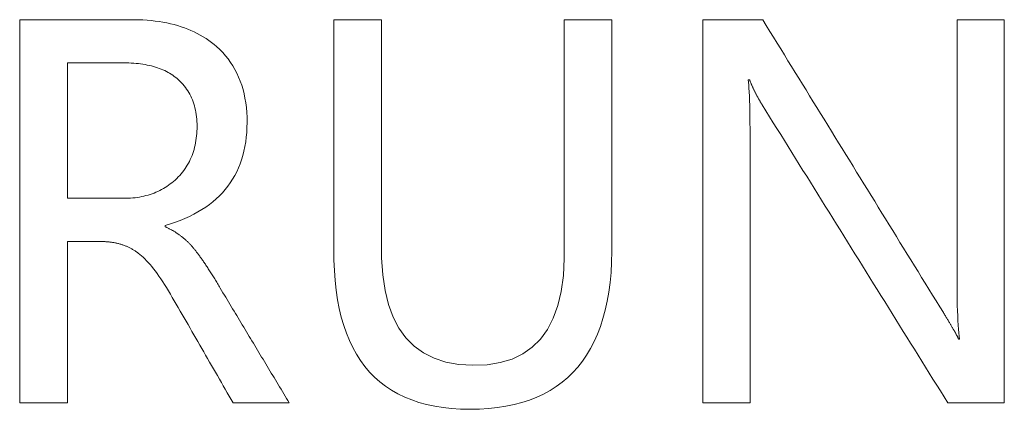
# Model space of a CAD drawing. Header units: millimetres. Extents: x 35 to 385, y -587 to 211.
# Tile 37 of 133: x 213.064 to 214.991, y -499.88 to -499.117. Entities that reach past the tile are written whole.
import ezdxf

# ---------------------------------------------------------------- set-up
doc = ezdxf.new("R2010")
doc.units = ezdxf.units.MM
doc.layers.add('3', color=7, linetype='Continuous', true_color=0xffffff)

msp = doc.modelspace()

# ---------------------------------------------------------------- linework, layer by layer
at = {"layer": '3', "color": 155, "linetype": 'Continuous', "lineweight": 18}
for points in [[(213.4497, -499.1701), (213.4447, -499.1659), (213.4396, -499.1619), (213.4343, -499.158), (213.4289, -499.1543), (213.4233, -499.1508), (213.4176, -499.1475), (213.4117, -499.1443), (213.4057, -499.1413), (213.3995, -499.1385), (213.3932, -499.1359), (213.3867, -499.1334), (213.3801, -499.1311), (213.3733, -499.129), (213.3663, -499.1271), (213.3592, -499.1253), (213.352, -499.1238), (213.3446, -499.1224), (213.337, -499.1211), (213.3293, -499.1201), (213.3215, -499.1192), (213.3135, -499.1185), (213.3053, -499.118), (213.297, -499.1176), (213.2885, -499.1175), (213.2799, -499.1174), (213.2713, -499.1174), (213.2626, -499.1174), (213.254, -499.1174), (213.2454, -499.1174), (213.2368, -499.1174), (213.2281, -499.1174), (213.2195, -499.1174), (213.2109, -499.1174), (213.2023, -499.1174), (213.1936, -499.1174), (213.185, -499.1174), (213.1764, -499.1174), (213.1678, -499.1174), (213.1592, -499.1174), (213.1505, -499.1174), (213.1419, -499.1174), (213.1333, -499.1174), (213.1247, -499.1174), (213.116, -499.1174), (213.1074, -499.1174), (213.0988, -499.1174), (213.0902, -499.1174), (213.0815, -499.1174), (213.0729, -499.1174), (213.0643, -499.1174)], [(213.0643, -499.1174), (213.0643, -499.1324), (213.0643, -499.1474), (213.0643, -499.1624), (213.0643, -499.1774), (213.0643, -499.1924), (213.0643, -499.2074), (213.0643, -499.2224), (213.0643, -499.2374), (213.0643, -499.2524), (213.0643, -499.2674), (213.0643, -499.2824), (213.0643, -499.2974), (213.0643, -499.3124), (213.0643, -499.3274), (213.0643, -499.3424), (213.0643, -499.3574), (213.0643, -499.3724), (213.0643, -499.3874), (213.0643, -499.4024), (213.0643, -499.4174), (213.0643, -499.4324), (213.0643, -499.4474), (213.0643, -499.4624), (213.0643, -499.4774), (213.0643, -499.4924), (213.0643, -499.5074), (213.0643, -499.5224), (213.0643, -499.5374), (213.0643, -499.5524), (213.0643, -499.5674), (213.0643, -499.5824), (213.0643, -499.5974), (213.0643, -499.6124), (213.0643, -499.6274), (213.0643, -499.6424), (213.0643, -499.6574), (213.0643, -499.6724), (213.0643, -499.6874), (213.0643, -499.7024), (213.0643, -499.7174), (213.0643, -499.7324), (213.0643, -499.7474), (213.0643, -499.7624), (213.0643, -499.7774), (213.0643, -499.7924), (213.0643, -499.8074), (213.0643, -499.8224), (213.0643, -499.8374), (213.0643, -499.8524), (213.0643, -499.8674)], [(213.7724, -499.1174), (213.7705, -499.1174), (213.7687, -499.1174), (213.7668, -499.1174), (213.765, -499.1174), (213.7631, -499.1174), (213.7612, -499.1174), (213.7594, -499.1174), (213.7575, -499.1174), (213.7556, -499.1174), (213.7538, -499.1174), (213.7519, -499.1174), (213.75, -499.1174), (213.7482, -499.1174), (213.7463, -499.1174), (213.7444, -499.1174), (213.7426, -499.1174), (213.7407, -499.1174), (213.7388, -499.1174), (213.737, -499.1174), (213.7351, -499.1174), (213.7333, -499.1174), (213.7314, -499.1174), (213.7295, -499.1174), (213.7277, -499.1174), (213.7258, -499.1174), (213.7239, -499.1174), (213.7221, -499.1174), (213.7202, -499.1174), (213.7183, -499.1174), (213.7165, -499.1174), (213.7146, -499.1174), (213.7127, -499.1174), (213.7109, -499.1174), (213.709, -499.1174), (213.7071, -499.1174), (213.7053, -499.1174), (213.7034, -499.1174), (213.7015, -499.1174), (213.6997, -499.1174), (213.6978, -499.1174), (213.696, -499.1174), (213.6941, -499.1174), (213.6922, -499.1174), (213.6904, -499.1174), (213.6885, -499.1174), (213.6866, -499.1174), (213.6848, -499.1174), (213.6829, -499.1174), (213.681, -499.1174), (213.6792, -499.1174)], [(213.6792, -499.1174), (213.6792, -499.1388), (213.6792, -499.1602), (213.6792, -499.1816), (213.6792, -499.203), (213.6792, -499.2244), (213.6792, -499.2458), (213.6792, -499.2672), (213.6792, -499.2886), (213.6792, -499.31), (213.6792, -499.3314), (213.6792, -499.3528), (213.6792, -499.3741), (213.6792, -499.3955), (213.6792, -499.4169), (213.6792, -499.4383), (213.6792, -499.4597), (213.6792, -499.4811), (213.6792, -499.5025), (213.6792, -499.5239), (213.6792, -499.5453), (213.6792, -499.5667), (213.6793, -499.5879), (213.6801, -499.6084), (213.6815, -499.6281), (213.6836, -499.6471), (213.6863, -499.6654), (213.6897, -499.6829), (213.6937, -499.6997), (213.6983, -499.7157), (213.7036, -499.731), (213.7096, -499.7455), (213.7162, -499.7593), (213.7234, -499.7723), (213.7313, -499.7846), (213.7398, -499.7962), (213.749, -499.807), (213.7588, -499.817), (213.7693, -499.8263), (213.7804, -499.8349), (213.7922, -499.8427), (213.8046, -499.8498), (213.8177, -499.8561), (213.8314, -499.8617), (213.8457, -499.8666), (213.8607, -499.8707), (213.8764, -499.874), (213.8927, -499.8766), (213.9096, -499.8785), (213.9272, -499.8796), (213.9454, -499.88)], [(214.1301, -499.1174), (214.1301, -499.1534), (214.1301, -499.1893), (214.1301, -499.2253), (214.1301, -499.2612), (214.1301, -499.2972), (214.1301, -499.3331), (214.1301, -499.3691), (214.1301, -499.405), (214.1301, -499.4409), (214.1301, -499.4769), (214.1301, -499.5128), (214.1301, -499.5488), (214.1301, -499.5846), (214.1283, -499.6184), (214.1241, -499.6492), (214.1176, -499.677), (214.1086, -499.7018), (214.0973, -499.7237), (214.0835, -499.7426), (214.0674, -499.7586), (214.0489, -499.7716), (214.028, -499.7816), (214.0047, -499.7886), (213.979, -499.7927), (213.9509, -499.7939), (213.9234, -499.7921), (213.8981, -499.7875), (213.8751, -499.78), (213.8545, -499.7696), (213.8362, -499.7564), (213.8202, -499.7403), (213.8064, -499.7213), (213.7951, -499.6995), (213.786, -499.6748), (213.7792, -499.6473), (213.7748, -499.6169), (213.7726, -499.5836), (213.7724, -499.548), (213.7724, -499.5121), (213.7724, -499.4763), (213.7724, -499.4404), (213.7724, -499.4045), (213.7724, -499.3686), (213.7724, -499.3327), (213.7724, -499.2968), (213.7724, -499.261), (213.7724, -499.2251), (213.7724, -499.1892), (213.7724, -499.1533), (213.7724, -499.1174)], [(213.9454, -499.88), (213.964, -499.8796), (213.9819, -499.8785), (213.9992, -499.8767), (214.0159, -499.8741), (214.0319, -499.8708), (214.0472, -499.8668), (214.0619, -499.862), (214.076, -499.8565), (214.0894, -499.8502), (214.1022, -499.8433), (214.1144, -499.8356), (214.1259, -499.8271), (214.1368, -499.8179), (214.147, -499.808), (214.1566, -499.7974), (214.1655, -499.786), (214.1738, -499.7739), (214.1814, -499.761), (214.1885, -499.7475), (214.1948, -499.7331), (214.2006, -499.7181), (214.2056, -499.7023), (214.2101, -499.6858), (214.2139, -499.6685), (214.2171, -499.6505), (214.2196, -499.6318), (214.2215, -499.6124), (214.2227, -499.5922), (214.2233, -499.5713), (214.2234, -499.5497), (214.2234, -499.5281), (214.2234, -499.5065), (214.2234, -499.4849), (214.2234, -499.4633), (214.2234, -499.4416), (214.2234, -499.42), (214.2234, -499.3984), (214.2234, -499.3768), (214.2234, -499.3552), (214.2234, -499.3336), (214.2234, -499.312), (214.2234, -499.2904), (214.2234, -499.2687), (214.2234, -499.2471), (214.2234, -499.2255), (214.2234, -499.2039), (214.2234, -499.1823), (214.2234, -499.1607), (214.2234, -499.1391), (214.2234, -499.1174)], [(214.2234, -499.1174), (214.2215, -499.1174), (214.2197, -499.1174), (214.2178, -499.1174), (214.2159, -499.1174), (214.2141, -499.1174), (214.2122, -499.1174), (214.2103, -499.1174), (214.2085, -499.1174), (214.2066, -499.1174), (214.2047, -499.1174), (214.2029, -499.1174), (214.201, -499.1174), (214.1991, -499.1174), (214.1973, -499.1174), (214.1954, -499.1174), (214.1935, -499.1174), (214.1917, -499.1174), (214.1898, -499.1174), (214.188, -499.1174), (214.1861, -499.1174), (214.1842, -499.1174), (214.1824, -499.1174), (214.1805, -499.1174), (214.1786, -499.1174), (214.1768, -499.1174), (214.1749, -499.1174), (214.173, -499.1174), (214.1712, -499.1174), (214.1693, -499.1174), (214.1674, -499.1174), (214.1656, -499.1174), (214.1637, -499.1174), (214.1618, -499.1174), (214.16, -499.1174), (214.1581, -499.1174), (214.1563, -499.1174), (214.1544, -499.1174), (214.1525, -499.1174), (214.1507, -499.1174), (214.1488, -499.1174), (214.1469, -499.1174), (214.1451, -499.1174), (214.1432, -499.1174), (214.1413, -499.1174), (214.1395, -499.1174), (214.1376, -499.1174), (214.1357, -499.1174), (214.1339, -499.1174), (214.132, -499.1174), (214.1301, -499.1174)], [(214.5183, -499.1174), (214.516, -499.1174), (214.5136, -499.1174), (214.5113, -499.1174), (214.5089, -499.1174), (214.5066, -499.1174), (214.5043, -499.1174), (214.5019, -499.1174), (214.4996, -499.1174), (214.4972, -499.1174), (214.4949, -499.1174), (214.4925, -499.1174), (214.4902, -499.1174), (214.4878, -499.1174), (214.4855, -499.1174), (214.4832, -499.1174), (214.4808, -499.1174), (214.4785, -499.1174), (214.4761, -499.1174), (214.4738, -499.1174), (214.4714, -499.1174), (214.4691, -499.1174), (214.4668, -499.1174), (214.4644, -499.1174), (214.4621, -499.1174), (214.4597, -499.1174), (214.4574, -499.1174), (214.455, -499.1174), (214.4527, -499.1174), (214.4503, -499.1174), (214.448, -499.1174), (214.4457, -499.1174), (214.4433, -499.1174), (214.441, -499.1174), (214.4386, -499.1174), (214.4363, -499.1174), (214.4339, -499.1174), (214.4316, -499.1174), (214.4292, -499.1174), (214.4269, -499.1174), (214.4246, -499.1174), (214.4222, -499.1174), (214.4199, -499.1174), (214.4175, -499.1174), (214.4152, -499.1174), (214.4128, -499.1174), (214.4105, -499.1174), (214.4081, -499.1174), (214.4058, -499.1174), (214.4035, -499.1174), (214.4011, -499.1174)], [(214.4011, -499.1174), (214.4011, -499.1324), (214.4011, -499.1474), (214.4011, -499.1624), (214.4011, -499.1774), (214.4011, -499.1924), (214.4011, -499.2074), (214.4011, -499.2224), (214.4011, -499.2374), (214.4011, -499.2524), (214.4011, -499.2674), (214.4011, -499.2824), (214.4011, -499.2974), (214.4011, -499.3124), (214.4011, -499.3274), (214.4011, -499.3424), (214.4011, -499.3574), (214.4011, -499.3724), (214.4011, -499.3874), (214.4011, -499.4024), (214.4011, -499.4174), (214.4011, -499.4324), (214.4011, -499.4474), (214.4011, -499.4624), (214.4011, -499.4774), (214.4011, -499.4924), (214.4011, -499.5074), (214.4011, -499.5224), (214.4011, -499.5374), (214.4011, -499.5524), (214.4011, -499.5674), (214.4011, -499.5824), (214.4011, -499.5974), (214.4011, -499.6124), (214.4011, -499.6274), (214.4011, -499.6424), (214.4011, -499.6574), (214.4011, -499.6724), (214.4011, -499.6874), (214.4011, -499.7024), (214.4011, -499.7174), (214.4011, -499.7324), (214.4011, -499.7474), (214.4011, -499.7624), (214.4011, -499.7774), (214.4011, -499.7924), (214.4011, -499.8074), (214.4011, -499.8224), (214.4011, -499.8374), (214.4011, -499.8524), (214.4011, -499.8674)], [(214.8719, -499.6907), (214.8648, -499.6793), (214.8577, -499.6678), (214.8506, -499.6563), (214.8436, -499.6449), (214.8365, -499.6334), (214.8294, -499.6219), (214.8224, -499.6105), (214.8153, -499.599), (214.8082, -499.5876), (214.8012, -499.5761), (214.7941, -499.5646), (214.787, -499.5532), (214.7799, -499.5417), (214.7729, -499.5302), (214.7658, -499.5188), (214.7587, -499.5073), (214.7517, -499.4958), (214.7446, -499.4844), (214.7375, -499.4729), (214.7304, -499.4614), (214.7234, -499.45), (214.7163, -499.4385), (214.7092, -499.427), (214.7022, -499.4156), (214.6951, -499.4041), (214.688, -499.3926), (214.6809, -499.3812), (214.6739, -499.3697), (214.6668, -499.3582), (214.6597, -499.3468), (214.6527, -499.3353), (214.6456, -499.3238), (214.6385, -499.3124), (214.6315, -499.3009), (214.6244, -499.2894), (214.6173, -499.278), (214.6102, -499.2665), (214.6032, -499.255), (214.5961, -499.2436), (214.589, -499.2321), (214.582, -499.2206), (214.5749, -499.2092), (214.5678, -499.1977), (214.5607, -499.1862), (214.5537, -499.1748), (214.5466, -499.1633), (214.5395, -499.1518), (214.5325, -499.1404), (214.5254, -499.1289), (214.5183, -499.1174)], [(214.8988, -499.1174), (214.8988, -499.1309), (214.8988, -499.1443), (214.8988, -499.1577), (214.8988, -499.1711), (214.8988, -499.1845), (214.8988, -499.1979), (214.8988, -499.2114), (214.8988, -499.2248), (214.8988, -499.2382), (214.8988, -499.2516), (214.8988, -499.265), (214.8988, -499.2784), (214.8988, -499.2919), (214.8988, -499.3053), (214.8988, -499.3187), (214.8988, -499.3321), (214.8988, -499.3455), (214.8988, -499.3589), (214.8988, -499.3724), (214.8988, -499.3858), (214.8988, -499.3992), (214.8988, -499.4126), (214.8988, -499.426), (214.8988, -499.4394), (214.8988, -499.4529), (214.8988, -499.4663), (214.8988, -499.4797), (214.8988, -499.4931), (214.8988, -499.5065), (214.8988, -499.5199), (214.8988, -499.5334), (214.8988, -499.5468), (214.8988, -499.5602), (214.8988, -499.5736), (214.8988, -499.587), (214.8988, -499.6004), (214.8988, -499.6138), (214.8988, -499.6273), (214.8988, -499.6406), (214.8989, -499.6533), (214.899, -499.6653), (214.8992, -499.6766), (214.8995, -499.6872), (214.8999, -499.6972), (214.9003, -499.7064), (214.9008, -499.715), (214.9014, -499.7229), (214.902, -499.7301), (214.9027, -499.7367), (214.9035, -499.7425)], [(214.9912, -499.1174), (214.9893, -499.1174), (214.9875, -499.1174), (214.9856, -499.1174), (214.9838, -499.1174), (214.9819, -499.1174), (214.9801, -499.1174), (214.9782, -499.1174), (214.9764, -499.1174), (214.9745, -499.1174), (214.9727, -499.1174), (214.9708, -499.1174), (214.969, -499.1174), (214.9671, -499.1174), (214.9653, -499.1174), (214.9635, -499.1174), (214.9616, -499.1174), (214.9598, -499.1174), (214.9579, -499.1174), (214.9561, -499.1174), (214.9542, -499.1174), (214.9524, -499.1174), (214.9505, -499.1174), (214.9487, -499.1174), (214.9468, -499.1174), (214.945, -499.1174), (214.9431, -499.1174), (214.9413, -499.1174), (214.9394, -499.1174), (214.9376, -499.1174), (214.9357, -499.1174), (214.9339, -499.1174), (214.9321, -499.1174), (214.9302, -499.1174), (214.9284, -499.1174), (214.9265, -499.1174), (214.9247, -499.1174), (214.9228, -499.1174), (214.921, -499.1174), (214.9191, -499.1174), (214.9173, -499.1174), (214.9154, -499.1174), (214.9136, -499.1174), (214.9117, -499.1174), (214.9099, -499.1174), (214.908, -499.1174), (214.9062, -499.1174), (214.9043, -499.1174), (214.9025, -499.1174), (214.9006, -499.1174), (214.8988, -499.1174)], [(214.9912, -499.8674), (214.9912, -499.8524), (214.9912, -499.8374), (214.9912, -499.8224), (214.9912, -499.8074), (214.9912, -499.7924), (214.9912, -499.7774), (214.9912, -499.7624), (214.9912, -499.7474), (214.9912, -499.7324), (214.9912, -499.7174), (214.9912, -499.7024), (214.9912, -499.6874), (214.9912, -499.6724), (214.9912, -499.6574), (214.9912, -499.6424), (214.9912, -499.6274), (214.9912, -499.6124), (214.9912, -499.5974), (214.9912, -499.5824), (214.9912, -499.5674), (214.9912, -499.5524), (214.9912, -499.5374), (214.9912, -499.5224), (214.9912, -499.5074), (214.9912, -499.4924), (214.9912, -499.4774), (214.9912, -499.4624), (214.9912, -499.4474), (214.9912, -499.4324), (214.9912, -499.4174), (214.9912, -499.4024), (214.9912, -499.3874), (214.9912, -499.3724), (214.9912, -499.3574), (214.9912, -499.3424), (214.9912, -499.3274), (214.9912, -499.3124), (214.9912, -499.2974), (214.9912, -499.2824), (214.9912, -499.2674), (214.9912, -499.2524), (214.9912, -499.2374), (214.9912, -499.2224), (214.9912, -499.2074), (214.9912, -499.1924), (214.9912, -499.1774), (214.9912, -499.1624), (214.9912, -499.1474), (214.9912, -499.1324), (214.9912, -499.1174)], [(213.3489, -499.5202), (213.3591, -499.5171), (213.3689, -499.5138), (213.3784, -499.5103), (213.3875, -499.5065), (213.3964, -499.5025), (213.4049, -499.4982), (213.413, -499.4938), (213.4209, -499.4891), (213.4284, -499.4841), (213.4356, -499.479), (213.4424, -499.4736), (213.4489, -499.468), (213.4551, -499.4622), (213.4609, -499.4561), (213.4664, -499.4499), (213.4716, -499.4433), (213.4764, -499.4366), (213.481, -499.4296), (213.4851, -499.4224), (213.489, -499.415), (213.4925, -499.4074), (213.4957, -499.3995), (213.4985, -499.3914), (213.501, -499.3831), (213.5032, -499.3745), (213.5051, -499.3657), (213.5066, -499.3567), (213.5078, -499.3475), (213.5086, -499.3381), (213.5091, -499.3284), (213.5093, -499.3185), (213.5092, -499.3085), (213.5087, -499.2988), (213.5079, -499.2894), (213.5067, -499.2802), (213.5052, -499.2712), (213.5034, -499.2624), (213.5013, -499.2539), (213.4988, -499.2456), (213.496, -499.2376), (213.4928, -499.2298), (213.4894, -499.2222), (213.4856, -499.2149), (213.4814, -499.2078), (213.477, -499.2009), (213.4722, -499.1943), (213.467, -499.1879), (213.4616, -499.1817), (213.4558, -499.1758), (213.4497, -499.1701)], [(213.1577, -499.467), (213.1577, -499.4617), (213.1577, -499.4564), (213.1577, -499.4511), (213.1577, -499.4458), (213.1577, -499.4405), (213.1577, -499.4352), (213.1577, -499.4299), (213.1577, -499.4246), (213.1577, -499.4193), (213.1577, -499.414), (213.1577, -499.4087), (213.1577, -499.4034), (213.1577, -499.3981), (213.1577, -499.3928), (213.1577, -499.3875), (213.1577, -499.3822), (213.1577, -499.3769), (213.1577, -499.3716), (213.1577, -499.3663), (213.1577, -499.361), (213.1577, -499.3557), (213.1577, -499.3504), (213.1577, -499.3451), (213.1577, -499.3398), (213.1577, -499.3345), (213.1577, -499.3292), (213.1577, -499.3239), (213.1577, -499.3186), (213.1577, -499.3133), (213.1577, -499.308), (213.1577, -499.3027), (213.1577, -499.2974), (213.1577, -499.2921), (213.1577, -499.2868), (213.1577, -499.2816), (213.1577, -499.2763), (213.1577, -499.271), (213.1577, -499.2657), (213.1577, -499.2604), (213.1577, -499.2551), (213.1577, -499.2498), (213.1577, -499.2445), (213.1577, -499.2392), (213.1577, -499.2339), (213.1577, -499.2286), (213.1577, -499.2233), (213.1577, -499.218), (213.1577, -499.2127), (213.1577, -499.2074), (213.1577, -499.2021)], [(213.1577, -499.2021), (213.1627, -499.2021), (213.1677, -499.2021), (213.1727, -499.2021), (213.1777, -499.2021), (213.1827, -499.2021), (213.1878, -499.2021), (213.1928, -499.2021), (213.1978, -499.2021), (213.2028, -499.2021), (213.2078, -499.2021), (213.2128, -499.2021), (213.2178, -499.2021), (213.2228, -499.2021), (213.2278, -499.2021), (213.2328, -499.2021), (213.2379, -499.2021), (213.2429, -499.2021), (213.2479, -499.2021), (213.2529, -499.2021), (213.2579, -499.2021), (213.2629, -499.2021), (213.2679, -499.2021), (213.2729, -499.2021), (213.2778, -499.2022), (213.2826, -499.2024), (213.2874, -499.2027), (213.292, -499.203), (213.2966, -499.2035), (213.301, -499.204), (213.3054, -499.2047), (213.3097, -499.2054), (213.3139, -499.2062), (213.3181, -499.207), (213.3221, -499.208), (213.326, -499.2091), (213.3299, -499.2102), (213.3337, -499.2114), (213.3374, -499.2127), (213.341, -499.2141), (213.3445, -499.2156), (213.348, -499.2172), (213.3513, -499.2188), (213.3546, -499.2206), (213.3577, -499.2224), (213.3608, -499.2243), (213.3638, -499.2263), (213.3667, -499.2284), (213.3696, -499.2305), (213.3723, -499.2328), (213.375, -499.2351)], [(213.375, -499.2351), (213.3779, -499.2379), (213.3808, -499.2408), (213.3835, -499.2437), (213.3861, -499.2468), (213.3885, -499.2499), (213.3908, -499.2531), (213.3931, -499.2564), (213.3951, -499.2598), (213.3971, -499.2633), (213.3989, -499.2669), (213.4006, -499.2705), (213.4022, -499.2743), (213.4036, -499.2781), (213.405, -499.282), (213.4062, -499.2861), (213.4073, -499.2902), (213.4082, -499.2943), (213.409, -499.2986), (213.4097, -499.303), (213.4103, -499.3074), (213.4108, -499.312), (213.4111, -499.3166), (213.4113, -499.3213), (213.4114, -499.3261), (213.4113, -499.331), (213.4111, -499.3357), (213.4109, -499.3404), (213.4104, -499.345), (213.4099, -499.3496), (213.4093, -499.354), (213.4085, -499.3584), (213.4076, -499.3627), (213.4066, -499.367), (213.4055, -499.3712), (213.4043, -499.3753), (213.4029, -499.3793), (213.4015, -499.3833), (213.3999, -499.3872), (213.3982, -499.391), (213.3963, -499.3947), (213.3944, -499.3984), (213.3923, -499.402), (213.3901, -499.4056), (213.3878, -499.409), (213.3854, -499.4124), (213.3828, -499.4157), (213.3802, -499.419), (213.3774, -499.4222), (213.3745, -499.4253), (213.3715, -499.4283)], [(214.4935, -499.8674), (214.4935, -499.8537), (214.4935, -499.84), (214.4935, -499.8262), (214.4935, -499.8125), (214.4935, -499.7987), (214.4935, -499.785), (214.4935, -499.7713), (214.4935, -499.7575), (214.4935, -499.7438), (214.4935, -499.73), (214.4935, -499.7163), (214.4935, -499.7026), (214.4935, -499.6888), (214.4935, -499.6751), (214.4935, -499.6613), (214.4935, -499.6476), (214.4935, -499.6339), (214.4935, -499.6201), (214.4935, -499.6064), (214.4935, -499.5926), (214.4935, -499.5789), (214.4935, -499.5652), (214.4935, -499.5514), (214.4935, -499.5377), (214.4935, -499.5239), (214.4935, -499.5102), (214.4935, -499.4965), (214.4935, -499.4827), (214.4935, -499.469), (214.4935, -499.4552), (214.4935, -499.4415), (214.4935, -499.4278), (214.4935, -499.414), (214.4935, -499.4003), (214.4935, -499.3866), (214.4935, -499.3728), (214.4935, -499.3591), (214.4935, -499.3453), (214.4935, -499.3317), (214.4934, -499.3189), (214.4933, -499.3069), (214.4931, -499.2957), (214.4929, -499.2853), (214.4926, -499.2757), (214.4923, -499.2669), (214.4919, -499.2589), (214.4915, -499.2517), (214.491, -499.2454), (214.4904, -499.2398), (214.4898, -499.2351)], [(214.4898, -499.2351), (214.4899, -499.2351), (214.4899, -499.2351), (214.49, -499.2351), (214.49, -499.2351), (214.4901, -499.2351), (214.4901, -499.2351), (214.4902, -499.2351), (214.4903, -499.2351), (214.4903, -499.2351), (214.4904, -499.2351), (214.4904, -499.2351), (214.4905, -499.2351), (214.4905, -499.2351), (214.4906, -499.2351), (214.4906, -499.2351), (214.4907, -499.2351), (214.4908, -499.2351), (214.4908, -499.2351), (214.4909, -499.2351), (214.4909, -499.2351), (214.491, -499.2351), (214.491, -499.2351), (214.4911, -499.2351), (214.4912, -499.2351), (214.4912, -499.2351), (214.4913, -499.2351), (214.4913, -499.2351), (214.4914, -499.2351), (214.4914, -499.2351), (214.4915, -499.2351), (214.4915, -499.2351), (214.4916, -499.2351), (214.4917, -499.2351), (214.4917, -499.2351), (214.4918, -499.2351), (214.4918, -499.2351), (214.4919, -499.2351), (214.4919, -499.2351), (214.492, -499.2351), (214.492, -499.2351), (214.4921, -499.2351), (214.4922, -499.2351), (214.4922, -499.2351), (214.4923, -499.2351), (214.4923, -499.2351), (214.4924, -499.2351), (214.4924, -499.2351), (214.4925, -499.2351), (214.4926, -499.2351), (214.4926, -499.2351)], [(214.4926, -499.2351), (214.493, -499.2361), (214.4934, -499.2371), (214.4938, -499.238), (214.4942, -499.239), (214.4946, -499.24), (214.495, -499.2409), (214.4954, -499.2419), (214.4958, -499.2429), (214.4962, -499.2438), (214.4966, -499.2448), (214.497, -499.2458), (214.4975, -499.2468), (214.4979, -499.2477), (214.4983, -499.2487), (214.4988, -499.2497), (214.4992, -499.2506), (214.4997, -499.2516), (214.5002, -499.2526), (214.5006, -499.2536), (214.5011, -499.2545), (214.5016, -499.2555), (214.502, -499.2565), (214.5025, -499.2575), (214.503, -499.2584), (214.5035, -499.2594), (214.504, -499.2604), (214.5045, -499.2614), (214.505, -499.2623), (214.5055, -499.2633), (214.506, -499.2643), (214.5065, -499.2653), (214.5071, -499.2662), (214.5076, -499.2672), (214.5081, -499.2682), (214.5087, -499.2692), (214.5092, -499.2702), (214.5097, -499.2711), (214.5103, -499.2721), (214.5109, -499.2731), (214.5114, -499.2741), (214.512, -499.2751), (214.5125, -499.2761), (214.5131, -499.277), (214.5137, -499.278), (214.5143, -499.279), (214.5149, -499.28), (214.5155, -499.281), (214.5161, -499.282), (214.5167, -499.283), (214.5173, -499.284)], [(214.5173, -499.284), (214.5245, -499.2956), (214.5318, -499.3073), (214.5391, -499.319), (214.5463, -499.3306), (214.5536, -499.3423), (214.5609, -499.354), (214.5681, -499.3657), (214.5754, -499.3773), (214.5827, -499.389), (214.5899, -499.4007), (214.5972, -499.4123), (214.6045, -499.424), (214.6117, -499.4357), (214.619, -499.4473), (214.6263, -499.459), (214.6335, -499.4707), (214.6408, -499.4823), (214.6481, -499.494), (214.6553, -499.5057), (214.6626, -499.5174), (214.6699, -499.529), (214.6771, -499.5407), (214.6844, -499.5524), (214.6917, -499.564), (214.6989, -499.5757), (214.7062, -499.5874), (214.7135, -499.599), (214.7207, -499.6107), (214.728, -499.6224), (214.7353, -499.6341), (214.7425, -499.6457), (214.7498, -499.6574), (214.7571, -499.6691), (214.7643, -499.6807), (214.7716, -499.6924), (214.7789, -499.7041), (214.7861, -499.7157), (214.7934, -499.7274), (214.8007, -499.7391), (214.8079, -499.7507), (214.8152, -499.7624), (214.8225, -499.7741), (214.8297, -499.7858), (214.837, -499.7974), (214.8443, -499.8091), (214.8515, -499.8208), (214.8588, -499.8324), (214.8661, -499.8441), (214.8733, -499.8558), (214.8806, -499.8674)], [(213.3715, -499.4283), (213.3685, -499.4312), (213.3654, -499.4339), (213.3622, -499.4365), (213.359, -499.439), (213.3558, -499.4414), (213.3524, -499.4437), (213.349, -499.4459), (213.3456, -499.448), (213.342, -499.4499), (213.3384, -499.4518), (213.3347, -499.4535), (213.331, -499.4552), (213.3272, -499.4567), (213.3233, -499.4582), (213.3194, -499.4595), (213.3154, -499.4607), (213.3113, -499.4618), (213.3072, -499.4628), (213.303, -499.4637), (213.2987, -499.4645), (213.2944, -499.4652), (213.29, -499.4658), (213.2855, -499.4662), (213.281, -499.4666), (213.2764, -499.4668), (213.2717, -499.467), (213.267, -499.467), (213.2622, -499.467), (213.2575, -499.467), (213.2527, -499.467), (213.248, -499.467), (213.2432, -499.467), (213.2385, -499.467), (213.2337, -499.467), (213.229, -499.467), (213.2242, -499.467), (213.2195, -499.467), (213.2147, -499.467), (213.21, -499.467), (213.2052, -499.467), (213.2005, -499.467), (213.1957, -499.467), (213.191, -499.467), (213.1862, -499.467), (213.1815, -499.467), (213.1767, -499.467), (213.172, -499.467), (213.1672, -499.467), (213.1625, -499.467), (213.1577, -499.467)], [(213.3489, -499.5228), (213.3489, -499.5227), (213.3489, -499.5227), (213.3489, -499.5226), (213.3489, -499.5226), (213.3489, -499.5225), (213.3489, -499.5225), (213.3489, -499.5224), (213.3489, -499.5224), (213.3489, -499.5223), (213.3489, -499.5223), (213.3489, -499.5222), (213.3489, -499.5222), (213.3489, -499.5221), (213.3489, -499.5221), (213.3489, -499.522), (213.3489, -499.522), (213.3489, -499.5219), (213.3489, -499.5219), (213.3489, -499.5218), (213.3489, -499.5218), (213.3489, -499.5217), (213.3489, -499.5216), (213.3489, -499.5216), (213.3489, -499.5215), (213.3489, -499.5215), (213.3489, -499.5214), (213.3489, -499.5214), (213.3489, -499.5213), (213.3489, -499.5213), (213.3489, -499.5212), (213.3489, -499.5212), (213.3489, -499.5211), (213.3489, -499.5211), (213.3489, -499.521), (213.3489, -499.521), (213.3489, -499.5209), (213.3489, -499.5209), (213.3489, -499.5208), (213.3489, -499.5208), (213.3489, -499.5207), (213.3489, -499.5207), (213.3489, -499.5206), (213.3489, -499.5206), (213.3489, -499.5205), (213.3489, -499.5205), (213.3489, -499.5204), (213.3489, -499.5204), (213.3489, -499.5203), (213.3489, -499.5203), (213.3489, -499.5202)], [(213.4005, -499.56), (213.3996, -499.559), (213.3987, -499.5581), (213.3979, -499.5571), (213.397, -499.5562), (213.3961, -499.5553), (213.3952, -499.5543), (213.3943, -499.5534), (213.3933, -499.5525), (213.3924, -499.5516), (213.3915, -499.5508), (213.3905, -499.5499), (213.3896, -499.549), (213.3886, -499.5482), (213.3877, -499.5473), (213.3867, -499.5465), (213.3858, -499.5456), (213.3848, -499.5448), (213.3838, -499.544), (213.3828, -499.5432), (213.3818, -499.5424), (213.3808, -499.5416), (213.3798, -499.5409), (213.3788, -499.5401), (213.3778, -499.5393), (213.3767, -499.5386), (213.3757, -499.5379), (213.3747, -499.5371), (213.3736, -499.5364), (213.3726, -499.5357), (213.3715, -499.535), (213.3704, -499.5343), (213.3694, -499.5336), (213.3683, -499.5329), (213.3672, -499.5323), (213.3661, -499.5316), (213.365, -499.5309), (213.3639, -499.5303), (213.3628, -499.5297), (213.3617, -499.529), (213.3605, -499.5284), (213.3594, -499.5278), (213.3583, -499.5272), (213.3571, -499.5266), (213.356, -499.5261), (213.3548, -499.5255), (213.3536, -499.5249), (213.3525, -499.5244), (213.3513, -499.5238), (213.3501, -499.5233), (213.3489, -499.5228)], [(213.1577, -499.8674), (213.1577, -499.8611), (213.1577, -499.8548), (213.1577, -499.8485), (213.1577, -499.8422), (213.1577, -499.8359), (213.1577, -499.8295), (213.1577, -499.8232), (213.1577, -499.8169), (213.1577, -499.8106), (213.1577, -499.8043), (213.1577, -499.798), (213.1577, -499.7916), (213.1577, -499.7853), (213.1577, -499.779), (213.1577, -499.7727), (213.1577, -499.7664), (213.1577, -499.7601), (213.1577, -499.7538), (213.1577, -499.7474), (213.1577, -499.7411), (213.1577, -499.7348), (213.1577, -499.7285), (213.1577, -499.7222), (213.1577, -499.7159), (213.1577, -499.7095), (213.1577, -499.7032), (213.1577, -499.6969), (213.1577, -499.6906), (213.1577, -499.6843), (213.1577, -499.678), (213.1577, -499.6716), (213.1577, -499.6653), (213.1577, -499.659), (213.1577, -499.6527), (213.1577, -499.6464), (213.1577, -499.6401), (213.1577, -499.6337), (213.1577, -499.6274), (213.1577, -499.6211), (213.1577, -499.6148), (213.1577, -499.6085), (213.1577, -499.6022), (213.1577, -499.5959), (213.1577, -499.5895), (213.1577, -499.5832), (213.1577, -499.5769), (213.1577, -499.5706), (213.1577, -499.5643), (213.1577, -499.558), (213.1577, -499.5516)], [(213.1577, -499.5516), (213.159, -499.5516), (213.1604, -499.5516), (213.1617, -499.5516), (213.1631, -499.5516), (213.1644, -499.5516), (213.1658, -499.5516), (213.1671, -499.5516), (213.1684, -499.5516), (213.1698, -499.5516), (213.1711, -499.5516), (213.1725, -499.5516), (213.1738, -499.5516), (213.1752, -499.5516), (213.1765, -499.5516), (213.1779, -499.5516), (213.1792, -499.5516), (213.1805, -499.5516), (213.1819, -499.5516), (213.1832, -499.5516), (213.1846, -499.5516), (213.1859, -499.5516), (213.1873, -499.5516), (213.1886, -499.5516), (213.1899, -499.5516), (213.1913, -499.5516), (213.1926, -499.5516), (213.194, -499.5516), (213.1953, -499.5516), (213.1967, -499.5516), (213.198, -499.5516), (213.1993, -499.5516), (213.2007, -499.5516), (213.202, -499.5516), (213.2034, -499.5516), (213.2047, -499.5516), (213.2061, -499.5516), (213.2074, -499.5516), (213.2088, -499.5516), (213.2101, -499.5516), (213.2114, -499.5516), (213.2128, -499.5516), (213.2141, -499.5516), (213.2155, -499.5516), (213.2168, -499.5516), (213.2182, -499.5516), (213.2195, -499.5516), (213.2208, -499.5516), (213.2222, -499.5516), (213.2235, -499.5516), (213.2249, -499.5516)], [(213.2249, -499.5516), (213.2265, -499.5517), (213.2282, -499.5517), (213.2298, -499.5518), (213.2314, -499.5518), (213.233, -499.5519), (213.2347, -499.552), (213.2363, -499.5521), (213.2378, -499.5523), (213.2394, -499.5524), (213.241, -499.5526), (213.2426, -499.5528), (213.2441, -499.553), (213.2457, -499.5533), (213.2472, -499.5535), (213.2487, -499.5538), (213.2502, -499.5541), (213.2517, -499.5544), (213.2532, -499.5547), (213.2547, -499.555), (213.2562, -499.5554), (213.2577, -499.5557), (213.2591, -499.5561), (213.2606, -499.5565), (213.262, -499.557), (213.2634, -499.5574), (213.2649, -499.5579), (213.2663, -499.5583), (213.2677, -499.5588), (213.2691, -499.5594), (213.2705, -499.5599), (213.2718, -499.5604), (213.2732, -499.561), (213.2746, -499.5616), (213.2759, -499.5622), (213.2773, -499.5628), (213.2786, -499.5635), (213.2799, -499.5641), (213.2812, -499.5648), (213.2825, -499.5655), (213.2838, -499.5662), (213.2851, -499.5669), (213.2864, -499.5677), (213.2876, -499.5685), (213.2889, -499.5692), (213.2901, -499.57), (213.2914, -499.5709), (213.2926, -499.5717), (213.2938, -499.5726), (213.295, -499.5734), (213.2962, -499.5743)], [(213.4567, -499.6428), (213.4553, -499.6405), (213.4539, -499.6382), (213.4525, -499.6359), (213.4512, -499.6337), (213.4499, -499.6314), (213.4485, -499.6292), (213.4472, -499.6271), (213.4459, -499.6249), (213.4446, -499.6228), (213.4433, -499.6208), (213.4421, -499.6187), (213.4408, -499.6167), (213.4395, -499.6147), (213.4383, -499.6127), (213.4371, -499.6108), (213.4358, -499.6088), (213.4346, -499.6069), (213.4334, -499.6051), (213.4322, -499.6033), (213.431, -499.6014), (213.4299, -499.5997), (213.4287, -499.5979), (213.4276, -499.5962), (213.4264, -499.5945), (213.4253, -499.5928), (213.4242, -499.5912), (213.4231, -499.5896), (213.422, -499.588), (213.4209, -499.5864), (213.4198, -499.5849), (213.4188, -499.5834), (213.4177, -499.5819), (213.4167, -499.5804), (213.4156, -499.579), (213.4146, -499.5776), (213.4136, -499.5763), (213.4126, -499.5749), (213.4116, -499.5736), (213.4106, -499.5723), (213.4096, -499.5711), (213.4087, -499.5698), (213.4077, -499.5686), (213.4068, -499.5675), (213.4059, -499.5663), (213.4049, -499.5652), (213.404, -499.5641), (213.4031, -499.563), (213.4022, -499.562), (213.4014, -499.561), (213.4005, -499.56)], [(213.2962, -499.5743), (213.2994, -499.5768), (213.3027, -499.5796), (213.3059, -499.5825), (213.3092, -499.5857), (213.3126, -499.5891), (213.3159, -499.5928), (213.3193, -499.5967), (213.3228, -499.6008), (213.3263, -499.6051), (213.3298, -499.6096), (213.3333, -499.6144), (213.3369, -499.6194), (213.3406, -499.6247), (213.3442, -499.6302), (213.3479, -499.6359), (213.3516, -499.6418), (213.3554, -499.6479), (213.3592, -499.6543), (213.363, -499.6609), (213.3669, -499.6676), (213.3707, -499.6742), (213.3745, -499.6809), (213.3784, -499.6876), (213.3822, -499.6942), (213.3861, -499.7009), (213.3899, -499.7075), (213.3937, -499.7142), (213.3976, -499.7209), (213.4014, -499.7275), (213.4052, -499.7342), (213.4091, -499.7408), (213.4129, -499.7475), (213.4167, -499.7542), (213.4205, -499.7608), (213.4244, -499.7675), (213.4282, -499.7742), (213.432, -499.7808), (213.4359, -499.7875), (213.4397, -499.7942), (213.4435, -499.8008), (213.4474, -499.8075), (213.4512, -499.8141), (213.455, -499.8208), (213.4589, -499.8275), (213.4627, -499.8341), (213.4665, -499.8408), (213.4704, -499.8475), (213.4742, -499.8541), (213.478, -499.8608), (213.4818, -499.8674)], [(213.5919, -499.8674), (213.5892, -499.8629), (213.5865, -499.8585), (213.5838, -499.854), (213.5811, -499.8495), (213.5784, -499.845), (213.5757, -499.8405), (213.5729, -499.836), (213.5702, -499.8315), (213.5675, -499.827), (213.5648, -499.8225), (213.5621, -499.818), (213.5594, -499.8135), (213.5567, -499.809), (213.554, -499.8045), (213.5513, -499.8), (213.5486, -499.7956), (213.5459, -499.7911), (213.5432, -499.7866), (213.5405, -499.7821), (213.5378, -499.7776), (213.5351, -499.7731), (213.5324, -499.7686), (213.5297, -499.7641), (213.527, -499.7596), (213.5243, -499.7551), (213.5216, -499.7506), (213.5189, -499.7461), (213.5162, -499.7416), (213.5135, -499.7372), (213.5107, -499.7327), (213.508, -499.7282), (213.5053, -499.7237), (213.5026, -499.7192), (213.4999, -499.7147), (213.4972, -499.7102), (213.4945, -499.7057), (213.4918, -499.7012), (213.4891, -499.6967), (213.4864, -499.6922), (213.4837, -499.6877), (213.481, -499.6832), (213.4783, -499.6787), (213.4756, -499.6743), (213.4729, -499.6698), (213.4702, -499.6653), (213.4675, -499.6608), (213.4648, -499.6563), (213.4621, -499.6518), (213.4594, -499.6473), (213.4567, -499.6428)], [(214.9016, -499.7425), (214.9014, -499.742), (214.9012, -499.7416), (214.901, -499.7411), (214.9008, -499.7405), (214.9005, -499.74), (214.9002, -499.7394), (214.8999, -499.7388), (214.8996, -499.7382), (214.8993, -499.7375), (214.899, -499.7369), (214.8986, -499.7362), (214.8983, -499.7354), (214.8979, -499.7347), (214.8975, -499.7339), (214.897, -499.7332), (214.8966, -499.7323), (214.8961, -499.7315), (214.8957, -499.7306), (214.8952, -499.7298), (214.8947, -499.7289), (214.8942, -499.7279), (214.8936, -499.727), (214.8931, -499.726), (214.8925, -499.725), (214.8919, -499.724), (214.8913, -499.7229), (214.8907, -499.7219), (214.8901, -499.7208), (214.8894, -499.7196), (214.8887, -499.7185), (214.888, -499.7173), (214.8873, -499.7162), (214.8866, -499.7149), (214.8859, -499.7137), (214.8851, -499.7125), (214.8844, -499.7112), (214.8836, -499.7099), (214.8828, -499.7085), (214.882, -499.7072), (214.8811, -499.7058), (214.8803, -499.7044), (214.8794, -499.703), (214.8785, -499.7015), (214.8776, -499.7001), (214.8767, -499.6986), (214.8758, -499.6971), (214.8748, -499.6955), (214.8738, -499.6939), (214.8729, -499.6924), (214.8719, -499.6907)], [(214.9035, -499.7425), (214.9035, -499.7425), (214.9034, -499.7425), (214.9034, -499.7425), (214.9034, -499.7425), (214.9033, -499.7425), (214.9033, -499.7425), (214.9033, -499.7425), (214.9032, -499.7425), (214.9032, -499.7425), (214.9031, -499.7425), (214.9031, -499.7425), (214.9031, -499.7425), (214.903, -499.7425), (214.903, -499.7425), (214.9029, -499.7425), (214.9029, -499.7425), (214.9029, -499.7425), (214.9028, -499.7425), (214.9028, -499.7425), (214.9028, -499.7425), (214.9027, -499.7425), (214.9027, -499.7425), (214.9026, -499.7425), (214.9026, -499.7425), (214.9026, -499.7425), (214.9025, -499.7425), (214.9025, -499.7425), (214.9024, -499.7425), (214.9024, -499.7425), (214.9024, -499.7425), (214.9023, -499.7425), (214.9023, -499.7425), (214.9023, -499.7425), (214.9022, -499.7425), (214.9022, -499.7425), (214.9021, -499.7425), (214.9021, -499.7425), (214.9021, -499.7425), (214.902, -499.7425), (214.902, -499.7425), (214.9019, -499.7425), (214.9019, -499.7425), (214.9019, -499.7425), (214.9018, -499.7425), (214.9018, -499.7425), (214.9018, -499.7425), (214.9017, -499.7425), (214.9017, -499.7425), (214.9016, -499.7425), (214.9016, -499.7425)], [(213.0643, -499.8674), (213.0662, -499.8674), (213.068, -499.8674), (213.0699, -499.8674), (213.0718, -499.8674), (213.0736, -499.8674), (213.0755, -499.8674), (213.0774, -499.8674), (213.0792, -499.8674), (213.0811, -499.8674), (213.083, -499.8674), (213.0848, -499.8674), (213.0867, -499.8674), (213.0886, -499.8674), (213.0904, -499.8674), (213.0923, -499.8674), (213.0942, -499.8674), (213.096, -499.8674), (213.0979, -499.8674), (213.0998, -499.8674), (213.1017, -499.8674), (213.1035, -499.8674), (213.1054, -499.8674), (213.1073, -499.8674), (213.1091, -499.8674), (213.111, -499.8674), (213.1129, -499.8674), (213.1147, -499.8674), (213.1166, -499.8674), (213.1185, -499.8674), (213.1203, -499.8674), (213.1222, -499.8674), (213.1241, -499.8674), (213.1259, -499.8674), (213.1278, -499.8674), (213.1297, -499.8674), (213.1315, -499.8674), (213.1334, -499.8674), (213.1353, -499.8674), (213.1371, -499.8674), (213.139, -499.8674), (213.1409, -499.8674), (213.1428, -499.8674), (213.1446, -499.8674), (213.1465, -499.8674), (213.1484, -499.8674), (213.1502, -499.8674), (213.1521, -499.8674), (213.154, -499.8674), (213.1558, -499.8674), (213.1577, -499.8674)], [(213.4818, -499.8674), (213.484, -499.8674), (213.4862, -499.8674), (213.4885, -499.8674), (213.4907, -499.8674), (213.4929, -499.8674), (213.4951, -499.8674), (213.4973, -499.8674), (213.4995, -499.8674), (213.5017, -499.8674), (213.5039, -499.8674), (213.5061, -499.8674), (213.5083, -499.8674), (213.5105, -499.8674), (213.5127, -499.8674), (213.5149, -499.8674), (213.5171, -499.8674), (213.5193, -499.8674), (213.5215, -499.8674), (213.5237, -499.8674), (213.5259, -499.8674), (213.5281, -499.8674), (213.5303, -499.8674), (213.5325, -499.8674), (213.5347, -499.8674), (213.5369, -499.8674), (213.5391, -499.8674), (213.5413, -499.8674), (213.5435, -499.8674), (213.5457, -499.8674), (213.5479, -499.8674), (213.5501, -499.8674), (213.5523, -499.8674), (213.5545, -499.8674), (213.5567, -499.8674), (213.5589, -499.8674), (213.5611, -499.8674), (213.5633, -499.8674), (213.5655, -499.8674), (213.5677, -499.8674), (213.5699, -499.8674), (213.5721, -499.8674), (213.5743, -499.8674), (213.5765, -499.8674), (213.5787, -499.8674), (213.5809, -499.8674), (213.5831, -499.8674), (213.5853, -499.8674), (213.5875, -499.8674), (213.5897, -499.8674), (213.5919, -499.8674)], [(214.4011, -499.8674), (214.403, -499.8674), (214.4048, -499.8674), (214.4067, -499.8674), (214.4085, -499.8674), (214.4104, -499.8674), (214.4122, -499.8674), (214.414, -499.8674), (214.4159, -499.8674), (214.4177, -499.8674), (214.4196, -499.8674), (214.4214, -499.8674), (214.4233, -499.8674), (214.4251, -499.8674), (214.427, -499.8674), (214.4288, -499.8674), (214.4307, -499.8674), (214.4325, -499.8674), (214.4344, -499.8674), (214.4362, -499.8674), (214.4381, -499.8674), (214.4399, -499.8674), (214.4418, -499.8674), (214.4436, -499.8674), (214.4455, -499.8674), (214.4473, -499.8674), (214.4491, -499.8674), (214.451, -499.8674), (214.4528, -499.8674), (214.4547, -499.8674), (214.4565, -499.8674), (214.4584, -499.8674), (214.4602, -499.8674), (214.4621, -499.8674), (214.4639, -499.8674), (214.4658, -499.8674), (214.4676, -499.8674), (214.4695, -499.8674), (214.4713, -499.8674), (214.4732, -499.8674), (214.475, -499.8674), (214.4769, -499.8674), (214.4787, -499.8674), (214.4806, -499.8674), (214.4824, -499.8674), (214.4842, -499.8674), (214.4861, -499.8674), (214.4879, -499.8674), (214.4898, -499.8674), (214.4916, -499.8674), (214.4935, -499.8674)], [(214.8806, -499.8674), (214.8828, -499.8674), (214.885, -499.8674), (214.8872, -499.8674), (214.8895, -499.8674), (214.8917, -499.8674), (214.8939, -499.8674), (214.8961, -499.8674), (214.8983, -499.8674), (214.9005, -499.8674), (214.9027, -499.8674), (214.9049, -499.8674), (214.9071, -499.8674), (214.9094, -499.8674), (214.9116, -499.8674), (214.9138, -499.8674), (214.916, -499.8674), (214.9182, -499.8674), (214.9204, -499.8674), (214.9226, -499.8674), (214.9248, -499.8674), (214.927, -499.8674), (214.9293, -499.8674), (214.9315, -499.8674), (214.9337, -499.8674), (214.9359, -499.8674), (214.9381, -499.8674), (214.9403, -499.8674), (214.9425, -499.8674), (214.9447, -499.8674), (214.9469, -499.8674), (214.9492, -499.8674), (214.9514, -499.8674), (214.9536, -499.8674), (214.9558, -499.8674), (214.958, -499.8674), (214.9602, -499.8674), (214.9624, -499.8674), (214.9646, -499.8674), (214.9668, -499.8674), (214.9691, -499.8674), (214.9713, -499.8674), (214.9735, -499.8674), (214.9757, -499.8674), (214.9779, -499.8674), (214.9801, -499.8674), (214.9823, -499.8674), (214.9845, -499.8674), (214.9867, -499.8674), (214.989, -499.8674), (214.9912, -499.8674)]]:
    msp.add_lwpolyline(points, dxfattribs=at)

doc.saveas('drawing.dxf')
